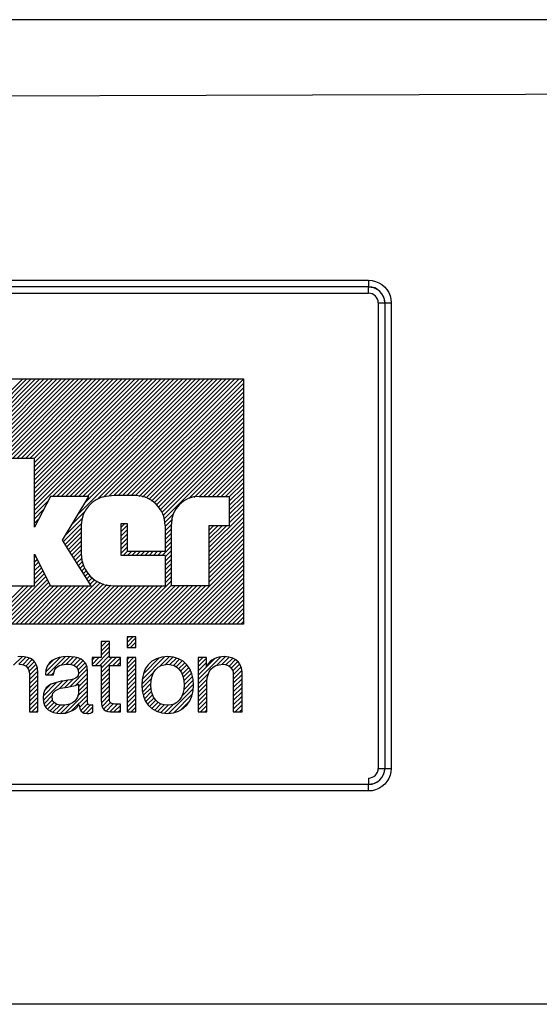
# Model space of a CAD drawing. Extents: x 84.2 to 139, y -35.7 to 34.4.
# Tile 14 of 17: x 98.6 to 99.4, y 15.9 to 17.4. Entities that reach past the tile are written whole.
import ezdxf

# ---------------------------------------------------------------- set-up
doc = ezdxf.new("R2010")
doc.units = 0
doc.header["$LTSCALE"] = 1.87
doc.header["$MEASUREMENT"] = 0
doc.layers.add('UNIT', color=7, linetype='CONTINUOUS')

msp = doc.modelspace()

# ---------------------------------------------------------------- linework, layer by layer
at = {"layer": 'UNIT'}
for p, q in [((102.4381, 17.4012), (93.0452, 17.4012)), ((96.3365, 16.9982), (99.1469, 16.9982)), ((99.1467, 16.9882), (96.3367, 16.9882)), ((99.1467, 16.9782), (99.1467, 16.9882)), ((96.3367, 16.9782), (99.1467, 16.9782)), ((99.1617, 16.9632), (99.1819, 16.9632)), ((99.1617, 16.9632), (99.1617, 16.2432)), ((99.1717, 16.9632), (99.1717, 16.2432)), ((99.1819, 16.9632), (99.1819, 16.2432)), ((97.9644, 16.8455), (98.953, 16.8455)), ((98.4299, 16.6638), (98.6115, 16.8455)), ((98.4355, 16.6627), (98.6182, 16.8455)), ((98.4411, 16.6616), (98.6249, 16.8455)), ((98.4459, 16.6598), (98.6316, 16.8455)), ((98.4499, 16.6571), (98.6383, 16.8455)), ((98.4539, 16.6544), (98.645, 16.8455)), ((98.4573, 16.651), (98.6517, 16.8455)), ((98.4599, 16.647), (98.6584, 16.8455)), ((98.4626, 16.643), (98.6651, 16.8455)), ((98.4644, 16.6381), (98.6718, 16.8455)), ((98.4655, 16.6325), (98.6785, 16.8455)), ((98.501, 16.6613), (98.6852, 16.8455)), ((98.5093, 16.6629), (98.6919, 16.8455)), ((98.5755, 16.7224), (98.6986, 16.8455)), ((98.5822, 16.7224), (98.7053, 16.8455)), ((98.5889, 16.7224), (98.712, 16.8455)), ((98.5956, 16.7224), (98.7187, 16.8455)), ((98.6023, 16.7224), (98.7254, 16.8455)), ((98.609, 16.7224), (98.7321, 16.8455)), ((98.6157, 16.7224), (98.7388, 16.8455)), ((98.6224, 16.7224), (98.7454, 16.8455)), ((98.6291, 16.7224), (98.7521, 16.8455)), ((98.6298, 16.6428), (98.8325, 16.8455)), ((98.6298, 16.6495), (98.8258, 16.8455)), ((98.6298, 16.6562), (98.8191, 16.8455)), ((98.6298, 16.6629), (98.8124, 16.8455)), ((98.6298, 16.6696), (98.8057, 16.8455)), ((98.6298, 16.6763), (98.799, 16.8455)), ((98.6298, 16.683), (98.7923, 16.8455)), ((98.6298, 16.6897), (98.7856, 16.8455)), ((98.6298, 16.6964), (98.7789, 16.8455)), ((98.6298, 16.7031), (98.7722, 16.8455)), ((98.6298, 16.7098), (98.7655, 16.8455)), ((98.6298, 16.7164), (98.7588, 16.8455)), ((98.6575, 16.6638), (98.8392, 16.8455)), ((98.6642, 16.6638), (98.8459, 16.8455)), ((98.6709, 16.6638), (98.8526, 16.8455)), ((98.6776, 16.6638), (98.8593, 16.8455)), ((98.6843, 16.6638), (98.866, 16.8455)), ((98.691, 16.6638), (98.8727, 16.8455)), ((98.6977, 16.6638), (98.8794, 16.8455)), ((98.6983, 16.6376), (98.9061, 16.8455)), ((98.7044, 16.6638), (98.8861, 16.8455)), ((98.7084, 16.6544), (98.8994, 16.8455)), ((98.7111, 16.6638), (98.8927, 16.8455)), ((98.7266, 16.6592), (98.9128, 16.8455)), ((98.7366, 16.6626), (98.9195, 16.8455)), ((98.7452, 16.6645), (98.9262, 16.8455)), ((98.7525, 16.665), (98.9329, 16.8455)), ((98.7593, 16.6651), (98.9396, 16.8455)), ((98.766, 16.6651), (98.9463, 16.8455)), ((98.7727, 16.6651), (98.953, 16.8454)), ((98.953, 16.8455), (98.953, 16.4664)), ((98.7794, 16.6651), (98.953, 16.8387)), ((98.786, 16.665), (98.953, 16.832)), ((98.7916, 16.6639), (98.953, 16.8253)), ((98.7971, 16.6628), (98.953, 16.8186)), ((98.8027, 16.6617), (98.953, 16.8119)), ((98.8069, 16.6592), (98.953, 16.8053)), ((98.8109, 16.6565), (98.953, 16.7986)), ((98.8149, 16.6538), (98.953, 16.7919)), ((98.8187, 16.6509), (98.953, 16.7852)), ((98.8214, 16.6469), (98.953, 16.7785)), ((98.8241, 16.6429), (98.953, 16.7718)), ((98.8268, 16.6389), (98.953, 16.7651)), ((98.8288, 16.6342), (98.953, 16.7584)), ((98.8299, 16.6286), (98.953, 16.7517)), ((98.8686, 16.6607), (98.953, 16.745)), ((98.877, 16.6623), (98.953, 16.7383)), ((98.8852, 16.6638), (98.953, 16.7316)), ((98.8919, 16.6638), (98.953, 16.7249)), ((98.6298, 16.7224), (98.5739, 16.7224)), ((98.6298, 16.6164), (98.6298, 16.7224)), ((98.8986, 16.6638), (98.953, 16.7182)), ((98.9053, 16.6638), (98.953, 16.7115)), ((98.912, 16.6638), (98.953, 16.7048)), ((98.9187, 16.6638), (98.953, 16.6981)), ((98.9254, 16.6638), (98.953, 16.6914)), ((98.9312, 16.663), (98.953, 16.6847)), ((98.9312, 16.6563), (98.953, 16.678)), ((98.6548, 16.6638), (98.6298, 16.6164)), ((98.7141, 16.6638), (98.6548, 16.6638)), ((98.6733, 16.596), (98.7141, 16.6638)), ((98.7855, 16.6651), (98.7575, 16.6651)), ((98.8845, 16.6638), (98.9312, 16.6638)), ((98.9312, 16.6496), (98.953, 16.6713)), ((98.9312, 16.6429), (98.953, 16.6647)), ((98.9312, 16.6638), (98.9312, 16.6184)), ((98.6298, 16.6361), (98.6518, 16.6581)), ((98.9312, 16.6362), (98.953, 16.658)), ((98.9312, 16.6295), (98.953, 16.6513)), ((98.6298, 16.6294), (98.6443, 16.6439)), ((98.6882, 16.6208), (98.7087, 16.6413)), ((98.831, 16.623), (98.8449, 16.6369)), ((98.8997, 16.5846), (98.953, 16.6379)), ((98.9312, 16.6228), (98.953, 16.6446)), ((98.6298, 16.6227), (98.6368, 16.6297)), ((98.6746, 16.5939), (98.7026, 16.6219)), ((98.678, 16.604), (98.7041, 16.6301)), ((98.7022, 16.6195), (98.7022, 16.5748)), ((98.7641, 16.6164), (98.7694, 16.6217)), ((98.7641, 16.5723), (98.7641, 16.6217)), ((98.7641, 16.6217), (98.7733, 16.6217)), ((98.7641, 16.6097), (98.7733, 16.6189)), ((98.7733, 16.6217), (98.7733, 16.5789)), ((98.8319, 16.6172), (98.8432, 16.6286)), ((98.8319, 16.6105), (98.8417, 16.6204)), ((98.8319, 16.6188), (98.8319, 16.5789)), ((98.8417, 16.5256), (98.8417, 16.6211)), ((98.8997, 16.5779), (98.953, 16.6312)), ((98.8997, 16.5712), (98.953, 16.6245)), ((98.8997, 16.618), (98.9, 16.6184)), ((98.8997, 16.6113), (98.9067, 16.6184)), ((98.8997, 16.5913), (98.9268, 16.6184)), ((98.8997, 16.598), (98.9201, 16.6184)), ((98.8997, 16.6046), (98.9134, 16.6184)), ((98.8997, 16.6184), (98.8997, 16.5256)), ((98.9312, 16.6184), (98.8997, 16.6184)), ((98.8997, 16.5645), (98.953, 16.6178)), ((98.6772, 16.5897), (98.7022, 16.6148)), ((98.6798, 16.5856), (98.7022, 16.6081)), ((98.6824, 16.5815), (98.7022, 16.6014)), ((98.7641, 16.603), (98.7733, 16.6122)), ((98.7641, 16.5963), (98.7733, 16.6055)), ((98.8319, 16.6038), (98.8417, 16.6137)), ((98.8319, 16.5971), (98.8417, 16.607)), ((98.8997, 16.5578), (98.953, 16.6111)), ((98.8997, 16.5511), (98.953, 16.6044)), ((98.7174, 16.5256), (98.6733, 16.596)), ((98.6849, 16.5774), (98.7022, 16.5947)), ((98.6875, 16.5733), (98.7022, 16.588)), ((98.7641, 16.5896), (98.7733, 16.5988)), ((98.7641, 16.5829), (98.7733, 16.5921)), ((98.8272, 16.5723), (98.8417, 16.5869)), ((98.8319, 16.5904), (98.8417, 16.6003)), ((98.8319, 16.5837), (98.8417, 16.5936)), ((98.8997, 16.5444), (98.953, 16.5977)), ((98.8997, 16.5377), (98.953, 16.591)), ((98.6298, 16.5256), (98.6298, 16.5743)), ((98.6298, 16.5743), (98.6548, 16.5256)), ((98.6298, 16.5691), (98.6316, 16.5709)), ((98.6901, 16.5692), (98.7022, 16.5813)), ((98.6927, 16.565), (98.7022, 16.5746)), ((98.7641, 16.5762), (98.7733, 16.5854)), ((98.8319, 16.5723), (98.7641, 16.5723)), ((98.7669, 16.5723), (98.7735, 16.5789)), ((98.7733, 16.5789), (98.8319, 16.5789)), ((98.7736, 16.5723), (98.7802, 16.5789)), ((98.7803, 16.5723), (98.7869, 16.5789)), ((98.787, 16.5723), (98.7936, 16.5789)), ((98.7937, 16.5723), (98.8003, 16.5789)), ((98.8004, 16.5723), (98.807, 16.5789)), ((98.8071, 16.5723), (98.8137, 16.5789)), ((98.8138, 16.5723), (98.8204, 16.5789)), ((98.8205, 16.5723), (98.8271, 16.5789)), ((98.8319, 16.5703), (98.8417, 16.5802)), ((98.8319, 16.5636), (98.8417, 16.5735)), ((98.8319, 16.5723), (98.8319, 16.5256)), ((98.8417, 16.4664), (98.953, 16.5776)), ((98.8484, 16.4664), (98.953, 16.5709)), ((98.8997, 16.531), (98.953, 16.5843)), ((98.6298, 16.5625), (98.6338, 16.5665)), ((98.6298, 16.5558), (98.6361, 16.5621)), ((98.6298, 16.5491), (98.6384, 16.5576)), ((98.6952, 16.5609), (98.7034, 16.569)), ((98.6978, 16.5568), (98.7045, 16.5635)), ((98.7004, 16.5527), (98.7056, 16.5579)), ((98.8319, 16.5569), (98.8417, 16.5668)), ((98.8319, 16.5502), (98.8417, 16.5601)), ((98.8551, 16.4664), (98.953, 16.5642)), ((98.8618, 16.4664), (98.953, 16.5575)), ((98.6298, 16.5424), (98.6407, 16.5532)), ((98.6298, 16.5357), (98.6429, 16.5488)), ((98.6298, 16.529), (98.6452, 16.5444)), ((98.703, 16.5486), (98.7077, 16.5533)), ((98.7056, 16.5445), (98.7104, 16.5493)), ((98.7081, 16.5403), (98.7131, 16.5453)), ((98.7107, 16.5362), (98.7158, 16.5413)), ((98.8319, 16.5436), (98.8417, 16.5534)), ((98.8319, 16.5369), (98.8417, 16.5467)), ((98.8319, 16.5302), (98.8417, 16.54)), ((98.8685, 16.4664), (98.953, 16.5508)), ((98.8752, 16.4664), (98.953, 16.5441)), ((98.5538, 16.4664), (98.6131, 16.5256)), ((98.5605, 16.4664), (98.6198, 16.5256)), ((98.5672, 16.4664), (98.6265, 16.5256)), ((98.5739, 16.4664), (98.6475, 16.5399)), ((98.5739, 16.5256), (98.6298, 16.5256)), ((98.5806, 16.4664), (98.6497, 16.5355)), ((98.5873, 16.4664), (98.652, 16.5311)), ((98.594, 16.4664), (98.6543, 16.5267)), ((98.6007, 16.4664), (98.6599, 16.5256)), ((98.6074, 16.4664), (98.6666, 16.5256)), ((98.6141, 16.4664), (98.6733, 16.5256)), ((98.6208, 16.4664), (98.68, 16.5256)), ((98.6275, 16.4664), (98.6867, 16.5256)), ((98.6342, 16.4664), (98.6934, 16.5256)), ((98.6409, 16.4664), (98.7001, 16.5256)), ((98.6476, 16.4664), (98.7068, 16.5256)), ((98.6543, 16.4664), (98.7135, 16.5256)), ((98.6548, 16.5256), (98.7174, 16.5256)), ((98.661, 16.4664), (98.7274, 16.5328)), ((98.6677, 16.4664), (98.7314, 16.5301)), ((98.6743, 16.4664), (98.7365, 16.5286)), ((98.681, 16.4664), (98.7421, 16.5275)), ((98.6877, 16.4664), (98.7477, 16.5263)), ((98.6944, 16.4664), (98.7537, 16.5256)), ((98.7011, 16.4664), (98.7604, 16.5256)), ((98.7078, 16.4664), (98.7671, 16.5256)), ((98.7133, 16.5321), (98.7194, 16.5382)), ((98.7145, 16.4664), (98.7738, 16.5256)), ((98.7159, 16.528), (98.7234, 16.5355)), ((98.7212, 16.4664), (98.7804, 16.5256)), ((98.7279, 16.4664), (98.7871, 16.5256)), ((98.7346, 16.4664), (98.7938, 16.5256)), ((98.7413, 16.4664), (98.8005, 16.5256)), ((98.748, 16.4664), (98.8072, 16.5256)), ((98.7514, 16.5256), (98.8319, 16.5256)), ((98.7547, 16.4664), (98.8139, 16.5256)), ((98.7614, 16.4664), (98.8206, 16.5256)), ((98.7681, 16.4664), (98.8273, 16.5256)), ((98.7748, 16.4664), (98.8417, 16.5333)), ((98.7815, 16.4664), (98.8417, 16.5266)), ((98.7882, 16.4664), (98.8474, 16.5256)), ((98.7949, 16.4664), (98.8541, 16.5256)), ((98.8016, 16.4664), (98.8608, 16.5256)), ((98.8083, 16.4664), (98.8675, 16.5256)), ((98.815, 16.4664), (98.8742, 16.5256)), ((98.8216, 16.4664), (98.8809, 16.5256)), ((98.8283, 16.4664), (98.8876, 16.5256)), ((98.835, 16.4664), (98.8943, 16.5256)), ((98.8997, 16.5256), (98.8417, 16.5256)), ((98.8819, 16.4664), (98.953, 16.5374)), ((98.8886, 16.4664), (98.953, 16.5307)), ((98.8953, 16.4664), (98.953, 16.524)), ((98.902, 16.4664), (98.953, 16.5174)), ((98.9087, 16.4664), (98.953, 16.5107)), ((98.9154, 16.4664), (98.953, 16.504)), ((98.9221, 16.4664), (98.953, 16.4973)), ((98.9288, 16.4664), (98.953, 16.4906)), ((98.9355, 16.4664), (98.953, 16.4839)), ((98.953, 16.4664), (97.9644, 16.4664)), ((98.9422, 16.4664), (98.953, 16.4772)), ((98.9489, 16.4664), (98.953, 16.4705)), ((98.7331, 16.4381), (98.7344, 16.4394)), ((98.7331, 16.4314), (98.7411, 16.4394)), ((98.7331, 16.4394), (98.7331, 16.4144)), ((98.746, 16.4394), (98.7331, 16.4394)), ((98.7331, 16.4247), (98.746, 16.4376)), ((98.746, 16.4144), (98.746, 16.4394)), ((98.7733, 16.4381), (98.7818, 16.4466)), ((98.7733, 16.4448), (98.7751, 16.4466)), ((98.7733, 16.4466), (98.7733, 16.4299)), ((98.7868, 16.4466), (98.7733, 16.4466)), ((98.7733, 16.4314), (98.7868, 16.4449)), ((98.7784, 16.4299), (98.7868, 16.4382)), ((98.7868, 16.4299), (98.7868, 16.4466)), ((98.724, 16.4022), (98.746, 16.4242)), ((98.7331, 16.4181), (98.746, 16.4309)), ((98.7733, 16.4299), (98.7868, 16.4299)), ((98.7851, 16.4299), (98.7868, 16.4315)), ((98.5974, 16.4028), (98.6105, 16.4159)), ((98.6078, 16.416), (98.6038, 16.4157)), ((98.6055, 16.4042), (98.6165, 16.4152)), ((98.6055, 16.4042), (98.6101, 16.4039)), ((98.6137, 16.4157), (98.6078, 16.416)), ((98.6101, 16.4039), (98.614, 16.4029)), ((98.6115, 16.4035), (98.6217, 16.4137)), ((98.619, 16.4147), (98.6137, 16.4157)), ((98.6162, 16.4015), (98.6261, 16.4114)), ((98.6236, 16.4131), (98.619, 16.4147)), ((98.6194, 16.398), (98.6297, 16.4083)), ((98.6211, 16.3931), (98.6323, 16.4043)), ((98.6275, 16.4104), (98.6236, 16.4131)), ((98.6308, 16.4071), (98.6275, 16.4104)), ((98.6331, 16.4029), (98.6308, 16.4071)), ((98.647, 16.3921), (98.6698, 16.415)), ((98.6496, 16.3881), (98.6774, 16.4159)), ((98.6529, 16.4062), (98.6496, 16.4012)), ((98.65, 16.4018), (98.6591, 16.411)), ((98.6571, 16.4098), (98.6529, 16.4062)), ((98.6621, 16.4127), (98.6571, 16.4098)), ((98.668, 16.4147), (98.6621, 16.4127)), ((98.6742, 16.4157), (98.668, 16.4147)), ((98.6686, 16.4025), (98.6723, 16.4035)), ((98.6716, 16.4033), (98.6841, 16.4158)), ((98.6723, 16.4035), (98.6759, 16.4039)), ((98.6808, 16.416), (98.6742, 16.4157)), ((98.6759, 16.4039), (98.6802, 16.4042)), ((98.679, 16.4041), (98.6904, 16.4155)), ((98.6802, 16.4042), (98.6835, 16.4042)), ((98.692, 16.4154), (98.6808, 16.416)), ((98.6835, 16.4042), (98.6864, 16.4039)), ((98.6856, 16.404), (98.696, 16.4144)), ((98.6864, 16.4039), (98.6897, 16.4029)), ((98.6908, 16.4025), (98.7008, 16.4125)), ((98.6973, 16.4141), (98.692, 16.4154)), ((98.6948, 16.3998), (98.7049, 16.4099)), ((98.6972, 16.3954), (98.7081, 16.4064)), ((98.7019, 16.4121), (98.6973, 16.4141)), ((98.7058, 16.4091), (98.7019, 16.4121)), ((98.7091, 16.4052), (98.7058, 16.4091)), ((98.7111, 16.3999), (98.7091, 16.4052)), ((98.719, 16.4039), (98.7295, 16.4144)), ((98.719, 16.4106), (98.7228, 16.4144)), ((98.719, 16.4144), (98.719, 16.4022)), ((98.7331, 16.4144), (98.719, 16.4144)), ((98.7307, 16.4022), (98.746, 16.4175)), ((98.7331, 16.3913), (98.7563, 16.4144)), ((98.7331, 16.398), (98.7496, 16.4144)), ((98.7628, 16.4144), (98.746, 16.4144)), ((98.7508, 16.4022), (98.7628, 16.4142)), ((98.7575, 16.4022), (98.7628, 16.4075)), ((98.7628, 16.4022), (98.7628, 16.4144)), ((98.7733, 16.4046), (98.783, 16.4144)), ((98.7733, 16.4113), (98.7763, 16.4144)), ((98.7733, 16.4144), (98.7733, 16.3305)), ((98.7868, 16.4144), (98.7733, 16.4144)), ((98.7733, 16.3979), (98.7868, 16.4114)), ((98.7733, 16.3912), (98.7868, 16.4047)), ((98.7868, 16.3305), (98.7868, 16.4144)), ((98.7963, 16.3808), (98.831, 16.4155)), ((98.7984, 16.3895), (98.8228, 16.414)), ((98.8059, 16.4035), (98.8013, 16.3969)), ((98.8115, 16.4088), (98.8059, 16.4035)), ((98.8184, 16.4127), (98.8115, 16.4088)), ((98.8266, 16.415), (98.8184, 16.4127)), ((98.8225, 16.4003), (98.838, 16.4158)), ((98.8256, 16.4022), (98.8305, 16.4035)), ((98.8358, 16.416), (98.8266, 16.415)), ((98.8305, 16.4035), (98.8358, 16.4042)), ((98.8327, 16.4038), (98.8441, 16.4151)), ((98.845, 16.415), (98.8358, 16.416)), ((98.8358, 16.4042), (98.8411, 16.4035)), ((98.8394, 16.4037), (98.8494, 16.4138)), ((98.8411, 16.4035), (98.8457, 16.4022)), ((98.8448, 16.4025), (98.8543, 16.412)), ((98.8529, 16.4127), (98.845, 16.415)), ((98.8492, 16.4002), (98.8585, 16.4095)), ((98.8528, 16.3971), (98.8622, 16.4065)), ((98.8598, 16.4088), (98.8529, 16.4127)), ((98.8558, 16.3934), (98.8656, 16.4032)), ((98.8654, 16.4035), (98.8598, 16.4088)), ((98.87, 16.3969), (98.8654, 16.4035)), ((98.8832, 16.3806), (98.9181, 16.4155)), ((98.8832, 16.4074), (98.8902, 16.4144)), ((98.8832, 16.4141), (98.8835, 16.4144)), ((98.8832, 16.4144), (98.8832, 16.3305)), ((98.896, 16.4144), (98.8832, 16.4144)), ((98.8832, 16.4007), (98.896, 16.4136)), ((98.8832, 16.394), (98.896, 16.4069)), ((98.896, 16.4), (98.896, 16.4144)), ((98.8987, 16.4048), (98.896, 16.4)), ((98.8962, 16.4003), (98.9089, 16.413)), ((98.9013, 16.4078), (98.8987, 16.4048)), ((98.9043, 16.4104), (98.9013, 16.4078)), ((98.9076, 16.4124), (98.9043, 16.4104)), ((98.9112, 16.4141), (98.9076, 16.4124)), ((98.9105, 16.4022), (98.9154, 16.4035)), ((98.9151, 16.415), (98.9112, 16.4141)), ((98.9118, 16.4026), (98.9251, 16.4159)), ((98.9191, 16.4157), (98.9151, 16.415)), ((98.9154, 16.4035), (98.921, 16.4042)), ((98.9233, 16.416), (98.9191, 16.4157)), ((98.92, 16.4041), (98.9312, 16.4152)), ((98.921, 16.4042), (98.9247, 16.4039)), ((98.9306, 16.4154), (98.9233, 16.416)), ((98.9247, 16.4039), (98.928, 16.4029)), ((98.9261, 16.4034), (98.9365, 16.4138)), ((98.9368, 16.4137), (98.9306, 16.4154)), ((98.9308, 16.4014), (98.9408, 16.4115)), ((98.9342, 16.3982), (98.9444, 16.4084)), ((98.9366, 16.3939), (98.9472, 16.4045)), ((98.9414, 16.4111), (98.9368, 16.4137)), ((98.9454, 16.4075), (98.9414, 16.4111)), ((98.948, 16.4032), (98.9454, 16.4075)), ((98.95, 16.3983), (98.948, 16.4032)), ((98.614, 16.4029), (98.6167, 16.4012)), ((98.6167, 16.4012), (98.619, 16.3989)), ((98.619, 16.3989), (98.6203, 16.396)), ((98.6203, 16.396), (98.6213, 16.3927)), ((98.6213, 16.3927), (98.6219, 16.3891)), ((98.6219, 16.3872), (98.6341, 16.3993)), ((98.6219, 16.3805), (98.6349, 16.3935)), ((98.6219, 16.3891), (98.6219, 16.3305)), ((98.6344, 16.3979), (98.6331, 16.4029)), ((98.6351, 16.3917), (98.6344, 16.3979)), ((98.6351, 16.3305), (98.6351, 16.3917)), ((98.6473, 16.3953), (98.6466, 16.3881)), ((98.6466, 16.3881), (98.6594, 16.3881)), ((98.6496, 16.4012), (98.6473, 16.3953)), ((98.6563, 16.3881), (98.66, 16.3918)), ((98.6594, 16.3881), (98.6601, 16.3923)), ((98.6601, 16.3923), (98.6614, 16.396)), ((98.6614, 16.396), (98.6634, 16.3986)), ((98.6634, 16.3986), (98.6657, 16.4009)), ((98.6657, 16.4009), (98.6686, 16.4025)), ((98.6849, 16.3698), (98.7115, 16.3964)), ((98.6897, 16.4029), (98.6923, 16.4019)), ((98.6923, 16.4019), (98.6946, 16.3999)), ((98.6934, 16.3716), (98.7118, 16.39)), ((98.6946, 16.3999), (98.6963, 16.3976)), ((98.6963, 16.3976), (98.6976, 16.3943)), ((98.6979, 16.3904), (98.6973, 16.3867)), ((98.6976, 16.3943), (98.6979, 16.3904)), ((98.6978, 16.3894), (98.7103, 16.4019)), ((98.7118, 16.3933), (98.7111, 16.3999)), ((98.7118, 16.3459), (98.7118, 16.3933)), ((98.719, 16.4022), (98.7331, 16.4022)), ((98.7331, 16.4022), (98.7331, 16.3486)), ((98.7331, 16.3846), (98.746, 16.3974)), ((98.7331, 16.3779), (98.746, 16.3907)), ((98.746, 16.3479), (98.746, 16.4022)), ((98.746, 16.4022), (98.7628, 16.4022)), ((98.7733, 16.3845), (98.7868, 16.398)), ((98.7733, 16.3779), (98.7868, 16.3913)), ((98.7958, 16.3736), (98.8154, 16.3932)), ((98.7983, 16.3894), (98.7963, 16.3812)), ((98.8013, 16.3969), (98.7983, 16.3894)), ((98.8118, 16.3858), (98.8141, 16.3914)), ((98.8141, 16.3914), (98.8174, 16.396)), ((98.8174, 16.396), (98.8213, 16.3996)), ((98.8213, 16.3996), (98.8256, 16.4022)), ((98.8457, 16.4022), (98.8503, 16.3996)), ((98.8503, 16.3996), (98.8539, 16.396)), ((98.8539, 16.396), (98.8572, 16.3914)), ((98.8572, 16.3914), (98.8595, 16.3858)), ((98.8581, 16.3891), (98.8684, 16.3993)), ((98.8598, 16.3841), (98.8709, 16.3951)), ((98.8609, 16.3784), (98.8729, 16.3904)), ((98.8733, 16.3894), (98.87, 16.3969)), ((98.8753, 16.3812), (98.8733, 16.3894)), ((98.8832, 16.3873), (98.896, 16.4002)), ((98.8832, 16.3739), (98.8991, 16.3898)), ((98.897, 16.3831), (98.8983, 16.3881)), ((98.8983, 16.3881), (98.9003, 16.3927)), ((98.9003, 16.3927), (98.9029, 16.3966)), ((98.9029, 16.3966), (98.9062, 16.3999)), ((98.9062, 16.3999), (98.9105, 16.4022)), ((98.928, 16.4029), (98.9306, 16.4016)), ((98.9306, 16.4016), (98.9332, 16.3996)), ((98.9332, 16.3996), (98.9349, 16.3973)), ((98.9349, 16.3973), (98.9365, 16.3943)), ((98.9365, 16.3943), (98.9372, 16.391)), ((98.9372, 16.391), (98.9375, 16.3874)), ((98.9374, 16.388), (98.9493, 16.3999)), ((98.9375, 16.3814), (98.9506, 16.3945)), ((98.9375, 16.3747), (98.9512, 16.3884)), ((98.951, 16.3923), (98.95, 16.3983)), ((98.9513, 16.3861), (98.951, 16.3923)), ((98.6219, 16.3738), (98.6351, 16.3869)), ((98.6219, 16.3671), (98.6351, 16.3802)), ((98.6219, 16.3604), (98.6351, 16.3736)), ((98.6433, 16.355), (98.6646, 16.3763)), ((98.6434, 16.3484), (98.6733, 16.3783)), ((98.6558, 16.3733), (98.6515, 16.371)), ((98.6604, 16.3752), (98.6558, 16.3733)), ((98.671, 16.3779), (98.6604, 16.3752)), ((98.6683, 16.3665), (98.6812, 16.3795)), ((98.6762, 16.3788), (98.671, 16.3779)), ((98.6815, 16.3795), (98.6762, 16.3788)), ((98.6766, 16.3682), (98.6894, 16.381)), ((98.6861, 16.3802), (98.6815, 16.3795)), ((98.69, 16.3812), (98.6861, 16.3802)), ((98.6933, 16.3825), (98.69, 16.3812)), ((98.696, 16.3841), (98.6933, 16.3825)), ((98.6973, 16.3867), (98.696, 16.3841)), ((98.696, 16.3723), (98.6979, 16.3736)), ((98.6979, 16.3695), (98.7118, 16.3833)), ((98.6979, 16.3628), (98.7118, 16.3766)), ((98.6979, 16.3736), (98.6979, 16.3598)), ((98.7331, 16.3712), (98.746, 16.384)), ((98.7331, 16.3645), (98.746, 16.3773)), ((98.7733, 16.3712), (98.7868, 16.3846)), ((98.7733, 16.3645), (98.7868, 16.378)), ((98.7963, 16.3812), (98.7957, 16.3719)), ((98.796, 16.3671), (98.8111, 16.3822)), ((98.7968, 16.3612), (98.81, 16.3744)), ((98.8098, 16.3719), (98.8105, 16.3792)), ((98.8105, 16.3792), (98.8118, 16.3858)), ((98.8581, 16.3555), (98.8759, 16.3733)), ((98.8595, 16.3858), (98.8608, 16.3792)), ((98.8608, 16.3649), (98.8754, 16.3795)), ((98.8608, 16.3792), (98.8615, 16.3719)), ((98.8615, 16.3723), (98.8743, 16.3852)), ((98.876, 16.3719), (98.8753, 16.3812)), ((98.8832, 16.3672), (98.8969, 16.3809)), ((98.8832, 16.3606), (98.8967, 16.374)), ((98.8967, 16.3779), (98.897, 16.3831)), ((98.8967, 16.3305), (98.8967, 16.3779)), ((98.9375, 16.3874), (98.9375, 16.3305)), ((98.9375, 16.368), (98.9513, 16.3818)), ((98.9375, 16.3613), (98.9513, 16.3751)), ((98.9513, 16.3305), (98.9513, 16.3861)), ((98.6219, 16.3537), (98.6351, 16.3669)), ((98.6219, 16.347), (98.6351, 16.3602)), ((98.6436, 16.3584), (98.643, 16.3522)), ((98.6453, 16.3637), (98.6436, 16.3584)), ((98.6453, 16.3636), (98.6538, 16.3722)), ((98.6479, 16.3677), (98.6453, 16.3637)), ((98.6515, 16.371), (98.6479, 16.3677)), ((98.6575, 16.3568), (98.6584, 16.3594)), ((98.6584, 16.3594), (98.6601, 16.3617)), ((98.6601, 16.3617), (98.6621, 16.3637)), ((98.6621, 16.3637), (98.6673, 16.3663)), ((98.6673, 16.3663), (98.6703, 16.367)), ((98.6703, 16.367), (98.6736, 16.3677)), ((98.6736, 16.3677), (98.6808, 16.369)), ((98.6773, 16.3288), (98.7118, 16.3632)), ((98.6808, 16.369), (98.6874, 16.3703)), ((98.6874, 16.3703), (98.6907, 16.3706)), ((98.6907, 16.3706), (98.6933, 16.3716)), ((98.6933, 16.3716), (98.696, 16.3723)), ((98.6971, 16.3553), (98.7118, 16.3699)), ((98.6979, 16.3598), (98.6976, 16.3568)), ((98.7331, 16.3578), (98.746, 16.3706)), ((98.7331, 16.3511), (98.746, 16.3639)), ((98.7334, 16.3446), (98.746, 16.3572)), ((98.7733, 16.3578), (98.7868, 16.3713)), ((98.7733, 16.3511), (98.7868, 16.3646)), ((98.7733, 16.3444), (98.7868, 16.3579)), ((98.7957, 16.3719), (98.7963, 16.3631)), ((98.7963, 16.3631), (98.7983, 16.3548)), ((98.7981, 16.3558), (98.8102, 16.3679)), ((98.7999, 16.3509), (98.8111, 16.3621)), ((98.8105, 16.365), (98.8098, 16.3719)), ((98.8118, 16.3588), (98.8105, 16.365)), ((98.8141, 16.3535), (98.8118, 16.3588)), ((98.8376, 16.3284), (98.8755, 16.3663)), ((98.8452, 16.3292), (98.8741, 16.3582)), ((98.8595, 16.3588), (98.8572, 16.3535)), ((98.8608, 16.365), (98.8595, 16.3588)), ((98.8615, 16.3719), (98.8608, 16.365)), ((98.8733, 16.3548), (98.8753, 16.3631)), ((98.8753, 16.3631), (98.876, 16.3719)), ((98.8832, 16.3539), (98.8967, 16.3673)), ((98.8832, 16.3472), (98.8967, 16.3607)), ((98.9375, 16.3546), (98.9513, 16.3684)), ((98.9375, 16.3479), (98.9513, 16.3617)), ((98.6219, 16.3403), (98.6351, 16.3535)), ((98.6219, 16.3336), (98.6351, 16.3468)), ((98.643, 16.3522), (98.6436, 16.3463)), ((98.6436, 16.3463), (98.645, 16.3413)), ((98.6446, 16.3428), (98.6574, 16.3557)), ((98.6468, 16.3384), (98.6577, 16.3493)), ((98.6499, 16.3348), (98.6601, 16.345)), ((98.6538, 16.332), (98.664, 16.3422)), ((98.6571, 16.3532), (98.6575, 16.3568)), ((98.6575, 16.3499), (98.6571, 16.3532)), ((98.6584, 16.3473), (98.6575, 16.3499)), ((98.6601, 16.345), (98.6584, 16.3473)), ((98.6621, 16.3433), (98.6601, 16.345)), ((98.6644, 16.342), (98.6621, 16.3433)), ((98.6701, 16.3282), (98.6846, 16.3427)), ((98.6844, 16.3427), (98.6792, 16.3413)), ((98.6887, 16.3446), (98.6844, 16.3427)), ((98.6873, 16.332), (98.7118, 16.3565)), ((98.6923, 16.3473), (98.6887, 16.3446)), ((98.6946, 16.3505), (98.6923, 16.3473)), ((98.6966, 16.3535), (98.6946, 16.3505)), ((98.6976, 16.3568), (98.6966, 16.3535)), ((98.6994, 16.3375), (98.7118, 16.3498)), ((98.7013, 16.3326), (98.7123, 16.3436)), ((98.7124, 16.343), (98.7118, 16.3459)), ((98.7134, 16.3413), (98.7124, 16.343)), ((98.7331, 16.3486), (98.7335, 16.3433)), ((98.7335, 16.3433), (98.7341, 16.3394)), ((98.7343, 16.3389), (98.746, 16.3505)), ((98.7367, 16.3346), (98.7472, 16.3451)), ((98.7407, 16.3319), (98.7518, 16.343)), ((98.7466, 16.3463), (98.746, 16.3479)), ((98.7462, 16.3307), (98.7582, 16.3427)), ((98.7473, 16.345), (98.7466, 16.3463)), ((98.7483, 16.344), (98.7473, 16.345)), ((98.7496, 16.3433), (98.7483, 16.344)), ((98.7516, 16.343), (98.7496, 16.3433)), ((98.7539, 16.3427), (98.7516, 16.343)), ((98.7628, 16.3427), (98.7539, 16.3427)), ((98.7628, 16.3305), (98.7628, 16.3427)), ((98.7733, 16.3377), (98.7868, 16.3512)), ((98.7733, 16.331), (98.7868, 16.3445)), ((98.7983, 16.3548), (98.8013, 16.3476)), ((98.8013, 16.3476), (98.8059, 16.341)), ((98.8021, 16.3464), (98.8126, 16.3569)), ((98.8049, 16.3425), (98.8148, 16.3525)), ((98.808, 16.339), (98.8177, 16.3486)), ((98.8115, 16.3357), (98.8212, 16.3454)), ((98.8174, 16.3489), (98.8141, 16.3535)), ((98.8158, 16.3333), (98.8253, 16.3428)), ((98.8213, 16.3453), (98.8174, 16.3489)), ((98.8256, 16.3427), (98.8213, 16.3453)), ((98.8305, 16.3413), (98.8256, 16.3427)), ((98.8312, 16.3287), (98.845, 16.3425)), ((98.8457, 16.3427), (98.8411, 16.3413)), ((98.8503, 16.3453), (98.8457, 16.3427)), ((98.8539, 16.3489), (98.8503, 16.3453)), ((98.8572, 16.3535), (98.8539, 16.3489)), ((98.8565, 16.3338), (98.8696, 16.3469)), ((98.8654, 16.341), (98.87, 16.3476)), ((98.87, 16.3476), (98.8733, 16.3548)), ((98.8832, 16.3405), (98.8967, 16.354)), ((98.8832, 16.3338), (98.8967, 16.3473)), ((98.9375, 16.3412), (98.9513, 16.355)), ((98.9375, 16.3345), (98.9513, 16.3483)), ((98.6219, 16.3305), (98.6351, 16.3305)), ((98.6255, 16.3305), (98.6351, 16.3401)), ((98.6322, 16.3305), (98.6351, 16.3334)), ((98.645, 16.3413), (98.6476, 16.3371)), ((98.6476, 16.3371), (98.6509, 16.3338)), ((98.6509, 16.3338), (98.6548, 16.3315)), ((98.6548, 16.3315), (98.6594, 16.3295)), ((98.6584, 16.3299), (98.6693, 16.3408)), ((98.6594, 16.3295), (98.6647, 16.3285)), ((98.6638, 16.3287), (98.6762, 16.341)), ((98.667, 16.3413), (98.6644, 16.342)), ((98.6647, 16.3285), (98.67, 16.3282)), ((98.67, 16.3407), (98.667, 16.3413)), ((98.6729, 16.3407), (98.67, 16.3407)), ((98.67, 16.3282), (98.6742, 16.3285)), ((98.6792, 16.3413), (98.6729, 16.3407)), ((98.6742, 16.3285), (98.6782, 16.3288)), ((98.6782, 16.3288), (98.6861, 16.3315)), ((98.6861, 16.3315), (98.6897, 16.3331)), ((98.6897, 16.3331), (98.693, 16.3354)), ((98.693, 16.3354), (98.6989, 16.3413)), ((98.6989, 16.3413), (98.6993, 16.3384)), ((98.6993, 16.3384), (98.6999, 16.3354)), ((98.6999, 16.3354), (98.7009, 16.3331)), ((98.7009, 16.3331), (98.7022, 16.3315)), ((98.7022, 16.3315), (98.7062, 16.3288)), ((98.705, 16.3296), (98.7162, 16.3408)), ((98.7062, 16.3288), (98.7085, 16.3285)), ((98.7085, 16.3285), (98.7111, 16.3282)), ((98.7103, 16.3283), (98.7203, 16.3383)), ((98.7111, 16.3282), (98.7137, 16.3282)), ((98.716, 16.3407), (98.7134, 16.3413)), ((98.7137, 16.3282), (98.7164, 16.3288)), ((98.7183, 16.3407), (98.716, 16.3407)), ((98.7164, 16.3288), (98.7183, 16.3295)), ((98.7182, 16.3294), (98.7203, 16.3316)), ((98.7203, 16.3413), (98.7183, 16.3407)), ((98.7183, 16.3295), (98.7203, 16.3305)), ((98.7203, 16.3305), (98.7203, 16.3413)), ((98.7341, 16.3394), (98.7354, 16.3361)), ((98.7354, 16.3361), (98.7374, 16.3338)), ((98.7374, 16.3338), (98.7401, 16.3321)), ((98.7401, 16.3321), (98.7433, 16.3311)), ((98.7433, 16.3311), (98.7476, 16.3305)), ((98.7476, 16.3305), (98.7628, 16.3305)), ((98.7527, 16.3305), (98.7628, 16.3405)), ((98.7594, 16.3305), (98.7628, 16.3338)), ((98.7733, 16.3305), (98.7868, 16.3305)), ((98.7795, 16.3305), (98.7868, 16.3378)), ((98.7862, 16.3305), (98.7868, 16.3311)), ((98.8059, 16.341), (98.8115, 16.3357)), ((98.8115, 16.3357), (98.8184, 16.3318)), ((98.8184, 16.3318), (98.8266, 16.3292)), ((98.8203, 16.3312), (98.8305, 16.3413)), ((98.8254, 16.3295), (98.8366, 16.3408)), ((98.8266, 16.3292), (98.8358, 16.3282)), ((98.8358, 16.3407), (98.8305, 16.3413)), ((98.8411, 16.3413), (98.8358, 16.3407)), ((98.8358, 16.3282), (98.845, 16.3292)), ((98.845, 16.3292), (98.8529, 16.3318)), ((98.8529, 16.3318), (98.8598, 16.3357)), ((98.8598, 16.3357), (98.8654, 16.341)), ((98.8832, 16.3305), (98.8967, 16.3305)), ((98.8866, 16.3305), (98.8967, 16.3406)), ((98.8933, 16.3305), (98.8967, 16.3339)), ((98.9375, 16.3305), (98.9513, 16.3305)), ((98.9402, 16.3305), (98.9513, 16.3416)), ((98.9469, 16.3305), (98.9513, 16.3349)), ((99.1617, 16.2432), (99.1819, 16.2432)), ((99.1467, 16.2282), (99.1467, 16.2182)), ((99.1469, 16.2082), (96.3365, 16.2082)), ((99.1467, 16.2182), (96.3367, 16.2182)), ((104.6017, 15.8782), (90.8817, 15.8782))]:
    msp.add_line(p, q, dxfattribs=at)
for points in [[(91.8143, 17.3365), (93.7881, 17.3057), (95.7643, 17.2871), (97.7417, 17.281), (99.7191, 17.2871), (101.6953, 17.3057), (103.669, 17.3365)], [(99.1469, 16.9982), (99.1468, 16.9944), (99.1468, 16.9911), (99.1467, 16.989), (99.1467, 16.9882)], [(99.1469, 16.9982), (99.1523, 16.9978), (99.1576, 16.9965), (99.1627, 16.9944), (99.1674, 16.9916), (99.1715, 16.988), (99.1751, 16.9838), (99.178, 16.9791), (99.1801, 16.974), (99.1814, 16.9687), (99.1819, 16.9632)], [(99.1467, 16.9882), (99.1544, 16.987), (99.1614, 16.9834), (99.1669, 16.9779), (99.1705, 16.9709), (99.1717, 16.9632)], [(99.1717, 16.2432), (99.1705, 16.2355), (99.1669, 16.2285), (99.1614, 16.223), (99.1544, 16.2194), (99.1467, 16.2182)], [(99.1819, 16.2432), (99.1814, 16.2378), (99.1802, 16.2325), (99.1781, 16.2274), (99.1752, 16.2227), (99.1717, 16.2185), (99.1675, 16.2149), (99.1628, 16.212), (99.1577, 16.2099), (99.1523, 16.2086), (99.1469, 16.2082)], [(99.1469, 16.2082), (99.1468, 16.212), (99.1468, 16.2153), (99.1467, 16.2174), (99.1467, 16.2182)]]:
    msp.add_lwpolyline(points, dxfattribs=at)
for centre, radius, start, end in [((99.1467, 16.9632), 0.025, 360, 90), ((99.1467, 16.9632), 0.015, 0, 90), ((98.7471, 16.6195), 0.0449, 98.2141, 180), ((98.7575, 16.5479), 0.1172, 90, 98.2142), ((98.7855, 16.6188), 0.0464, 0, 90), ((98.8845, 16.6211), 0.0428, 90, 180), ((98.7514, 16.5748), 0.0492, 180, 270), ((99.1467, 16.2432), 0.015, 270, 0), ((99.1467, 16.2432), 0.025, 270, 360)]:
    msp.add_arc(centre, radius, start, end, dxfattribs=at)

doc.saveas('drawing.dxf')
